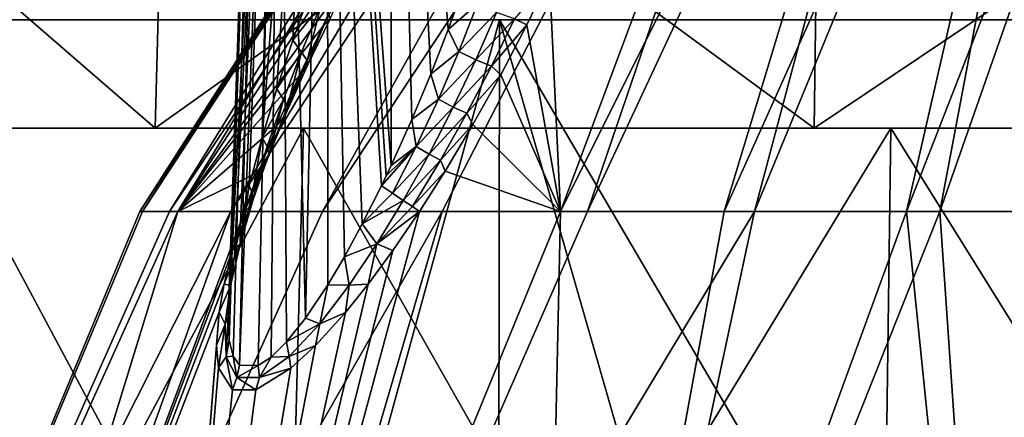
# Model space of a CAD drawing. Header units: millimetres. Extents: x -53 to 54, y -61 to 48.
# Tile 32 of 86: x -12.66 to -4.36, y 6.57 to 9.92. Entities that reach past the tile are written whole.
import ezdxf

# ---------------------------------------------------------------- set-up
doc = ezdxf.new("R2010")
doc.units = ezdxf.units.MM
doc.header["$LTSCALE"] = 65.185185
for name, color, linetype in [('274', 7, 'CONTINUOUS'), ('276', 7, 'CONTINUOUS'), ('278', 7, 'CONTINUOUS'), ('283', 7, 'CONTINUOUS'), ('288', 7, 'CONTINUOUS'), ('290', 7, 'CONTINUOUS'), ('33', 7, 'CONTINUOUS'), ('34', 7, 'CONTINUOUS'), ('38', 7, 'CONTINUOUS'), ('39', 7, 'CONTINUOUS'), ('42', 7, 'CONTINUOUS'), ('43', 7, 'CONTINUOUS')]:
    doc.layers.add(name, color=color, linetype=linetype)

msp = doc.modelspace()

# ---------------------------------------------------------------- linework, layer by layer
at = {"layer": '274', "color": 254, "linetype": 'Continuous', "true_color": 0xe3e3e3}
for points in [[(-15.1692, -0.197, 2.181), (-13.9403, -0.197, 6.3663), (-11.3246, 8.3, 2.8124), (-15.1692, -0.197, 2.181)], [(-15.1692, -0.197, -2.181), (-15.1692, -0.197, 2.181), (-11.6452, 8.3, -0.7391), (-15.1692, -0.197, -2.181)], [(-11.6452, 8.3, -0.7391), (-15.1692, -0.197, 2.181), (-11.6214, 8.3, 1.049), (-11.6452, 8.3, -0.7391)], [(-11.6214, 8.3, 1.049), (-15.1692, -0.197, 2.181), (-11.3246, 8.3, 2.8124), (-11.6214, 8.3, 1.049)], [(-13.9403, -0.197, -6.3663), (-15.1692, -0.197, -2.181), (-10.8782, 8.3, -4.2217), (-13.9403, -0.197, -6.3663)], [(-10.8782, 8.3, -4.2217), (-15.1692, -0.197, -2.181), (-11.3955, 8.3, -2.5099), (-10.8782, 8.3, -4.2217)], [(-11.3955, 8.3, -2.5099), (-15.1692, -0.197, -2.181), (-11.6452, 8.3, -0.7391), (-11.3955, 8.3, -2.5099)], [(-11.3246, 8.3, 2.8124), (-13.9403, -0.197, 6.3663), (-10.7619, 8.3, 4.5099), (-11.3246, 8.3, 2.8124)], [(-10.7619, 8.3, 4.5099), (-13.9403, -0.197, 6.3663), (-10.8627, 7.9708, 4.7109), (-10.7619, 8.3, 4.5099)], [(-11.582, -0.197, -10.0359), (-13.9403, -0.197, -6.3663), (-9.0952, 8.3, -7.3099), (-11.582, -0.197, -10.0359)], [(-9.0952, 8.3, -7.3099), (-13.9403, -0.197, -6.3663), (-10.1053, 8.3, -5.8343), (-9.0952, 8.3, -7.3099)], [(-10.1053, 8.3, -5.8343), (-13.9403, -0.197, -6.3663), (-10.8782, 8.3, -4.2217), (-10.1053, 8.3, -5.8343)], [(-9.5116, 7.9701, 7.0519), (-11.582, -0.197, 10.0359), (-9.2866, 8.3, 7.0651), (-9.5116, 7.9701, 7.0519)], [(-9.2866, 8.3, 7.0651), (-11.582, -0.197, 10.0359), (-8.098, 8.3, 8.4012), (-9.2866, 8.3, 7.0651)], [(-11.582, -0.197, 10.0359), (-8.2854, -0.197, 12.8924), (-8.098, 8.3, 8.4012), (-11.582, -0.197, 10.0359)], [(-7.8714, 8.3, -8.6139), (-11.582, -0.197, -10.0359), (-9.0952, 8.3, -7.3099), (-7.8714, 8.3, -8.6139)], [(-6.4627, 8.3, -9.7155), (-11.582, -0.197, -10.0359), (-7.8714, 8.3, -8.6139), (-6.4627, 8.3, -9.7155)], [(-8.2854, -0.197, -12.8924), (-11.582, -0.197, -10.0359), (-6.4627, 8.3, -9.7155), (-8.2854, -0.197, -12.8924)], [(-8.2854, -0.197, 12.8924), (-4.3176, -0.197, 14.7044), (-5.1825, 8.3, 10.4546), (-8.2854, -0.197, 12.8924)], [(-6.7191, 8.3, 9.5399), (-8.2854, -0.197, 12.8924), (-5.1825, 8.3, 10.4546), (-6.7191, 8.3, 9.5399)], [(-8.098, 8.3, 8.4012), (-8.2854, -0.197, 12.8924), (-6.7191, 8.3, 9.5399), (-8.098, 8.3, 8.4012)], [(-4.3176, -0.197, -14.7044), (-8.2854, -0.197, -12.8924), (-4.9023, 8.3, -10.5889), (-4.3176, -0.197, -14.7044)], [(-4.9023, 8.3, -10.5889), (-8.2854, -0.197, -12.8924), (-6.4627, 8.3, -9.7155), (-4.9023, 8.3, -10.5889)], [(-5.1825, 8.3, 10.4546), (-4.3176, -0.197, 14.7044), (-3.5241, 8.3, 11.1237), (-5.1825, 8.3, 10.4546)], [(-3.2267, 8.3, -11.2136), (-4.3176, -0.197, -14.7044), (-4.9023, 8.3, -10.5889), (-3.2267, 8.3, -11.2136)], [(-10.8627, 7.9708, 4.7109), (-13.9403, -0.197, 6.3663), (-10.9331, 7.6887, 4.9103), (-10.8627, 7.9708, 4.7109)], [(-9.7202, 7.6872, 7.0129), (-11.582, -0.197, 10.0359), (-9.5116, 7.9701, 7.0519), (-9.7202, 7.6872, 7.0129)], [(-10.9331, 7.6887, 4.9103), (-13.9403, -0.197, 6.3663), (-10.9766, 7.4519, 5.1045), (-10.9331, 7.6887, 4.9103)], [(-9.9123, 7.448, 6.9524), (-11.582, -0.197, 10.0359), (-9.7202, 7.6872, 7.0129), (-9.9123, 7.448, 6.9524)], [(-13.9403, -0.197, 6.3663), (-11.582, -0.197, 10.0359), (-10.9766, 7.4519, 5.1045), (-13.9403, -0.197, 6.3663)], [(-10.9766, 7.4519, 5.1045), (-11.582, -0.197, 10.0359), (-10.9991, 7.174, 5.3811), (-10.9766, 7.4519, 5.1045)], [(-10.1647, 7.1691, 6.832), (-11.582, -0.197, 10.0359), (-9.9123, 7.448, 6.9524), (-10.1647, 7.1691, 6.832)], [(-10.9991, 7.174, 5.3811), (-11.582, -0.197, 10.0359), (-10.9804, 6.9823, 5.6309), (-10.9991, 7.174, 5.3811)], [(-10.372, 6.978, 6.6895), (-11.582, -0.197, 10.0359), (-10.1647, 7.1691, 6.832), (-10.372, 6.978, 6.6895)], [(-10.9804, 6.9823, 5.6309), (-11.582, -0.197, 10.0359), (-10.8629, 6.7973, 6.0438), (-10.9804, 6.9823, 5.6309)], [(-10.6683, 6.7964, 6.3818), (-11.582, -0.197, 10.0359), (-10.372, 6.978, 6.6895), (-10.6683, 6.7964, 6.3818)], [(-10.8629, 6.7973, 6.0438), (-11.582, -0.197, 10.0359), (-10.6683, 6.7964, 6.3818), (-10.8629, 6.7973, 6.0438)]]:
    msp.add_3dface(points, dxfattribs=at)
at = {"layer": '276', "color": 254, "linetype": 'Continuous', "true_color": 0xe3e3e3}
for points in [[(-10.9014, 7.4146, 5.5277), (-10.6018, 16, 5.5001), (-10.8808, 7.6934, 5.3261), (-10.9014, 7.4146, 5.5277)], [(-10.8918, 7.2143, 5.7152), (-10.6018, 16, 5.5001), (-10.9014, 7.4146, 5.5277), (-10.8918, 7.2143, 5.7152)], [(-10.8584, 7.0814, 5.8864), (-10.6018, 16, 5.5001), (-10.8918, 7.2143, 5.7152), (-10.8584, 7.0814, 5.8864)], [(-10.8808, 7.6934, 5.3261), (-10.4577, 16, 4.9621), (-10.8471, 7.9258, 5.1865), (-10.8808, 7.6934, 5.3261)], [(-10.6018, 16, 5.5001), (-10.4577, 16, 4.9621), (-10.8808, 7.6934, 5.3261), (-10.6018, 16, 5.5001)], [(-10.8055, 7.0055, 6.0429), (-10.6018, 16, 5.5001), (-10.8584, 7.0814, 5.8864), (-10.8055, 7.0055, 6.0429)], [(-10.8471, 7.9258, 5.1865), (-10.4577, 16, 4.9621), (-10.7952, 8.199, 5.045), (-10.8471, 7.9258, 5.1865)], [(-10.4578, 16, 6.0377), (-10.6018, 16, 5.5001), (-10.8055, 7.0055, 6.0429), (-10.4578, 16, 6.0377)], [(-10.6461, 7.0005, 6.3232), (-10.4578, 16, 6.0377), (-10.8055, 7.0055, 6.0429), (-10.6461, 7.0005, 6.3232)], [(-10.7952, 8.199, 5.045), (-10.4577, 16, 4.9621), (-10.7229, 8.515, 4.9038), (-10.7952, 8.199, 5.045)], [(-10.7229, 8.515, 4.9038), (-10.4577, 16, 4.9621), (-10.614, 8.9239, 4.7475), (-10.7229, 8.515, 4.9038)], [(-10.5377, 7.0723, 6.4496), (-10.4578, 16, 6.0377), (-10.6461, 7.0005, 6.3232), (-10.5377, 7.0723, 6.4496)], [(-10.4577, 16, 4.9621), (-10.064, 16, 4.5685), (-10.614, 8.9239, 4.7475), (-10.4577, 16, 4.9621)], [(-10.614, 8.9239, 4.7475), (-10.064, 16, 4.5685), (-10.4907, 9.3332, 4.6159), (-10.614, 8.9239, 4.7475)], [(-10.4075, 7.2006, 6.5657), (-10.4578, 16, 6.0377), (-10.5377, 7.0723, 6.4496), (-10.4075, 7.2006, 6.5657)], [(-10.4907, 9.3332, 4.6159), (-10.064, 16, 4.5685), (-10.355, 9.7426, 4.5061), (-10.4907, 9.3332, 4.6159)], [(-10.0647, 16, 6.4311), (-10.4578, 16, 6.0377), (-10.2485, 7.4001, 6.6711), (-10.0647, 16, 6.4311)], [(-10.2485, 7.4001, 6.6711), (-10.4578, 16, 6.0377), (-10.4075, 7.2006, 6.5657), (-10.2485, 7.4001, 6.6711)], [(-10.355, 9.7426, 4.5061), (-10.064, 16, 4.5685), (-10.2083, 10.1515, 4.4171), (-10.355, 9.7426, 4.5061)], [(-10.0607, 7.6811, 6.7572), (-10.0647, 16, 6.4311), (-10.2485, 7.4001, 6.6711), (-10.0607, 7.6811, 6.7572)], [(-9.5263, 16, 6.5756), (-10.0647, 16, 6.4311), (-9.5263, 8.6874, 6.8309), (-9.5263, 16, 6.5756)], [(-9.5263, 8.6874, 6.8309), (-10.0647, 16, 6.4311), (-9.5674, 8.6002, 6.8333), (-9.5263, 8.6874, 6.8309)], [(-9.5674, 8.6002, 6.8333), (-10.0647, 16, 6.4311), (-9.6083, 8.515, 6.8344), (-9.5674, 8.6002, 6.8333)], [(-9.6083, 8.515, 6.8344), (-10.0647, 16, 6.4311), (-9.7695, 8.1945, 6.826), (-9.6083, 8.515, 6.8344)], [(-9.7695, 8.1945, 6.826), (-10.0647, 16, 6.4311), (-9.9204, 7.9176, 6.7994), (-9.7695, 8.1945, 6.826)], [(-9.9204, 7.9176, 6.7994), (-10.0647, 16, 6.4311), (-10.0607, 7.6811, 6.7572), (-9.9204, 7.9176, 6.7994)]]:
    msp.add_3dface(points, dxfattribs=at)
at = {"layer": '278', "color": 254, "linetype": 'Continuous', "true_color": 0xe3e3e3}
for points in [[(-10.7952, 8.199, 5.045), (-10.7229, 8.515, 4.9038), (-10.7996, 8.0251, 4.9047), (-10.7952, 8.199, 5.045)], [(-10.7996, 8.0251, 4.9047), (-10.7229, 8.515, 4.9038), (-10.6943, 8.4525, 4.8119), (-10.7996, 8.0251, 4.9047)], [(-9.6083, 8.515, 6.8344), (-9.7695, 8.1945, 6.826), (-9.5144, 8.4525, 6.8556), (-9.6083, 8.515, 6.8344)], [(-10.8627, 7.9708, 4.7109), (-10.7996, 8.0251, 4.9047), (-10.691, 8.3925, 4.71), (-10.8627, 7.9708, 4.7109)], [(-10.8627, 7.9708, 4.7109), (-10.691, 8.3925, 4.71), (-10.7146, 8.3404, 4.6065), (-10.8627, 7.9708, 4.7109)], [(-10.691, 8.3925, 4.71), (-10.7996, 8.0251, 4.9047), (-10.6943, 8.4525, 4.8119), (-10.691, 8.3925, 4.71)], [(-9.5144, 8.4525, 6.8556), (-9.7695, 8.1945, 6.826), (-9.4256, 8.3932, 6.9029), (-9.5144, 8.4525, 6.8556)], [(-9.4256, 8.3932, 6.9029), (-9.7695, 8.1945, 6.826), (-9.6459, 8.0275, 6.9006), (-9.4256, 8.3932, 6.9029)], [(-9.4256, 8.3932, 6.9029), (-9.6459, 8.0275, 6.9006), (-9.3466, 8.3404, 6.9758), (-9.4256, 8.3932, 6.9029)], [(-10.7619, 8.3, 4.5099), (-10.8627, 7.9708, 4.7109), (-10.7146, 8.3404, 4.6065), (-10.7619, 8.3, 4.5099)], [(-9.6459, 8.0275, 6.9006), (-9.2866, 8.3, 7.0651), (-9.3466, 8.3404, 6.9758), (-9.6459, 8.0275, 6.9006)], [(-9.5116, 7.9701, 7.0519), (-9.2866, 8.3, 7.0651), (-9.6459, 8.0275, 6.9006), (-9.5116, 7.9701, 7.0519)], [(-10.8471, 7.9258, 5.1865), (-10.7952, 8.199, 5.045), (-10.7996, 8.0251, 4.9047), (-10.8471, 7.9258, 5.1865)], [(-9.7695, 8.1945, 6.826), (-9.9204, 7.9176, 6.7994), (-9.6459, 8.0275, 6.9006), (-9.7695, 8.1945, 6.826)], [(-10.9331, 7.6887, 4.9103), (-10.8814, 7.6742, 5.1291), (-10.7996, 8.0251, 4.9047), (-10.9331, 7.6887, 4.9103)], [(-10.8627, 7.9708, 4.7109), (-10.9331, 7.6887, 4.9103), (-10.7996, 8.0251, 4.9047), (-10.8627, 7.9708, 4.7109)], [(-10.8814, 7.6742, 5.1291), (-10.8471, 7.9258, 5.1865), (-10.7996, 8.0251, 4.9047), (-10.8814, 7.6742, 5.1291)], [(-9.6459, 8.0275, 6.9006), (-9.9204, 7.9176, 6.7994), (-9.88, 7.678, 6.8596), (-9.6459, 8.0275, 6.9006)], [(-9.7202, 7.6872, 7.0129), (-9.6459, 8.0275, 6.9006), (-9.88, 7.678, 6.8596), (-9.7202, 7.6872, 7.0129)], [(-9.7202, 7.6872, 7.0129), (-9.5116, 7.9701, 7.0519), (-9.6459, 8.0275, 6.9006), (-9.7202, 7.6872, 7.0129)], [(-10.8808, 7.6934, 5.3261), (-10.8471, 7.9258, 5.1865), (-10.8814, 7.6742, 5.1291), (-10.8808, 7.6934, 5.3261)], [(-9.9204, 7.9176, 6.7994), (-10.0607, 7.6811, 6.7572), (-9.88, 7.678, 6.8596), (-9.9204, 7.9176, 6.7994)], [(-10.9331, 7.6887, 4.9103), (-10.9766, 7.4519, 5.1045), (-10.8814, 7.6742, 5.1291), (-10.9331, 7.6887, 4.9103)], [(-10.9766, 7.4519, 5.1045), (-10.9265, 7.3502, 5.3893), (-10.8814, 7.6742, 5.1291), (-10.9766, 7.4519, 5.1045)], [(-10.9014, 7.4146, 5.5277), (-10.8808, 7.6934, 5.3261), (-10.9265, 7.3502, 5.3893), (-10.9014, 7.4146, 5.5277)], [(-10.9265, 7.3502, 5.3893), (-10.8808, 7.6934, 5.3261), (-10.8814, 7.6742, 5.1291), (-10.9265, 7.3502, 5.3893)], [(-10.0607, 7.6811, 6.7572), (-10.2485, 7.4001, 6.6711), (-10.1285, 7.3526, 6.7689), (-10.0607, 7.6811, 6.7572)], [(-9.88, 7.678, 6.8596), (-10.0607, 7.6811, 6.7572), (-10.1285, 7.3526, 6.7689), (-9.88, 7.678, 6.8596)], [(-9.9123, 7.448, 6.9524), (-9.88, 7.678, 6.8596), (-10.1285, 7.3526, 6.7689), (-9.9123, 7.448, 6.9524)], [(-9.9123, 7.448, 6.9524), (-9.7202, 7.6872, 7.0129), (-9.88, 7.678, 6.8596), (-9.9123, 7.448, 6.9524)], [(-10.9766, 7.4519, 5.1045), (-10.9991, 7.174, 5.3811), (-10.9265, 7.3502, 5.3893), (-10.9766, 7.4519, 5.1045)], [(-10.918, 7.0743, 5.692), (-10.9014, 7.4146, 5.5277), (-10.9265, 7.3502, 5.3893), (-10.918, 7.0743, 5.692)], [(-10.8918, 7.2143, 5.7152), (-10.9014, 7.4146, 5.5277), (-10.918, 7.0743, 5.692), (-10.8918, 7.2143, 5.7152)], [(-10.2485, 7.4001, 6.6711), (-10.4075, 7.2006, 6.5657), (-10.1285, 7.3526, 6.7689), (-10.2485, 7.4001, 6.6711)], [(-10.1647, 7.1691, 6.832), (-9.9123, 7.448, 6.9524), (-10.1285, 7.3526, 6.7689), (-10.1647, 7.1691, 6.832)], [(-10.9991, 7.174, 5.3811), (-10.9804, 6.9823, 5.6309), (-10.9265, 7.3502, 5.3893), (-10.9991, 7.174, 5.3811)], [(-10.9804, 6.9823, 5.6309), (-10.918, 7.0743, 5.692), (-10.9265, 7.3502, 5.3893), (-10.9804, 6.9823, 5.6309)], [(-10.1285, 7.3526, 6.7689), (-10.4075, 7.2006, 6.5657), (-10.3865, 7.0762, 6.6106), (-10.1285, 7.3526, 6.7689)], [(-10.1647, 7.1691, 6.832), (-10.1285, 7.3526, 6.7689), (-10.3865, 7.0762, 6.6106), (-10.1647, 7.1691, 6.832)], [(-10.8584, 7.0814, 5.8864), (-10.8918, 7.2143, 5.7152), (-10.918, 7.0743, 5.692), (-10.8584, 7.0814, 5.8864)], [(-10.4075, 7.2006, 6.5657), (-10.5377, 7.0723, 6.4496), (-10.3865, 7.0762, 6.6106), (-10.4075, 7.2006, 6.5657)], [(-10.372, 6.978, 6.6895), (-10.1647, 7.1691, 6.832), (-10.3865, 7.0762, 6.6106), (-10.372, 6.978, 6.6895)], [(-10.9804, 6.9823, 5.6309), (-10.8629, 6.7973, 6.0438), (-10.918, 7.0743, 5.692), (-10.9804, 6.9823, 5.6309)], [(-10.8258, 6.9001, 6.0335), (-10.8584, 7.0814, 5.8864), (-10.918, 7.0743, 5.692), (-10.8258, 6.9001, 6.0335)], [(-10.8629, 6.7973, 6.0438), (-10.8258, 6.9001, 6.0335), (-10.918, 7.0743, 5.692), (-10.8629, 6.7973, 6.0438)], [(-10.8055, 7.0055, 6.0429), (-10.8584, 7.0814, 5.8864), (-10.8258, 6.9001, 6.0335), (-10.8055, 7.0055, 6.0429)], [(-10.5377, 7.0723, 6.4496), (-10.6461, 7.0005, 6.3232), (-10.6352, 6.9008, 6.3628), (-10.5377, 7.0723, 6.4496)], [(-10.3865, 7.0762, 6.6106), (-10.5377, 7.0723, 6.4496), (-10.6352, 6.9008, 6.3628), (-10.3865, 7.0762, 6.6106)], [(-10.372, 6.978, 6.6895), (-10.3865, 7.0762, 6.6106), (-10.6352, 6.9008, 6.3628), (-10.372, 6.978, 6.6895)], [(-10.6461, 7.0005, 6.3232), (-10.8055, 7.0055, 6.0429), (-10.8258, 6.9001, 6.0335), (-10.6461, 7.0005, 6.3232)], [(-10.6352, 6.9008, 6.3628), (-10.6461, 7.0005, 6.3232), (-10.8258, 6.9001, 6.0335), (-10.6352, 6.9008, 6.3628)], [(-10.6683, 6.7964, 6.3818), (-10.372, 6.978, 6.6895), (-10.6352, 6.9008, 6.3628), (-10.6683, 6.7964, 6.3818)], [(-10.8629, 6.7973, 6.0438), (-10.6683, 6.7964, 6.3818), (-10.8258, 6.9001, 6.0335), (-10.8629, 6.7973, 6.0438)], [(-10.6683, 6.7964, 6.3818), (-10.6352, 6.9008, 6.3628), (-10.8258, 6.9001, 6.0335), (-10.6683, 6.7964, 6.3818)]]:
    msp.add_3dface(points, dxfattribs=at)
at = {"layer": '283', "color": 254, "linetype": 'Continuous', "true_color": 0xe3e3e3}
for points in [[(-7.0458, 15.3, -1.242), (-11.6452, 8.3, -0.7391), (-7.1545, 15.3, 0.0006), (-7.0458, 15.3, -1.242)], [(-11.6452, 8.3, -0.7391), (-11.6214, 8.3, 1.049), (-7.1545, 15.3, 0.0006), (-11.6452, 8.3, -0.7391)], [(-11.3955, 8.3, -2.5099), (-11.6452, 8.3, -0.7391), (-7.0458, 15.3, -1.242), (-11.3955, 8.3, -2.5099)], [(-7.1545, 15.3, 0.0006), (-11.6214, 8.3, 1.049), (-7.0458, 15.3, 1.2424), (-7.1545, 15.3, 0.0006)], [(-11.6214, 8.3, 1.049), (-11.3246, 8.3, 2.8124), (-7.0458, 15.3, 1.2424), (-11.6214, 8.3, 1.049)], [(-6.7232, 15.3, -2.4465), (-11.3955, 8.3, -2.5099), (-7.0458, 15.3, -1.242), (-6.7232, 15.3, -2.4465)], [(-10.8782, 8.3, -4.2217), (-11.3955, 8.3, -2.5099), (-6.7232, 15.3, -2.4465), (-10.8782, 8.3, -4.2217)], [(-11.3246, 8.3, 2.8124), (-9.8939, 10.2528, 3.756), (-6.7234, 15.3, 2.4459), (-11.3246, 8.3, 2.8124)], [(-7.0458, 15.3, 1.2424), (-11.3246, 8.3, 2.8124), (-6.7234, 15.3, 2.4459), (-7.0458, 15.3, 1.2424)], [(-6.1962, 15.3, -3.5768), (-10.8782, 8.3, -4.2217), (-6.7232, 15.3, -2.4465), (-6.1962, 15.3, -3.5768)], [(-10.1053, 8.3, -5.8343), (-10.8782, 8.3, -4.2217), (-6.1962, 15.3, -3.5768), (-10.1053, 8.3, -5.8343)], [(-5.4813, 15.3, -4.598), (-10.1053, 8.3, -5.8343), (-6.1962, 15.3, -3.5768), (-5.4813, 15.3, -4.598)], [(-9.0952, 8.3, -7.3099), (-10.1053, 8.3, -5.8343), (-5.4813, 15.3, -4.598), (-9.0952, 8.3, -7.3099)], [(-7.8714, 8.3, -8.6139), (-9.0952, 8.3, -7.3099), (-5.4813, 15.3, -4.598), (-7.8714, 8.3, -8.6139)], [(-8.1907, 10.2718, 6.6838), (-8.098, 8.3, 8.4012), (-5.4818, 15.3, 4.5974), (-8.1907, 10.2718, 6.6838)], [(-8.098, 8.3, 8.4012), (-6.7191, 8.3, 9.5399), (-4.5996, 15.3, 5.4799), (-8.098, 8.3, 8.4012)], [(-5.4818, 15.3, 4.5974), (-8.098, 8.3, 8.4012), (-4.5996, 15.3, 5.4799), (-5.4818, 15.3, 4.5974)], [(-4.599, 15.3, -5.4805), (-7.8714, 8.3, -8.6139), (-5.4813, 15.3, -4.598), (-4.599, 15.3, -5.4805)], [(-6.4627, 8.3, -9.7155), (-7.8714, 8.3, -8.6139), (-4.599, 15.3, -5.4805), (-6.4627, 8.3, -9.7155)], [(-6.7191, 8.3, 9.5399), (-5.1825, 8.3, 10.4546), (-3.5786, 15.3, 6.1951), (-6.7191, 8.3, 9.5399)], [(-4.5996, 15.3, 5.4799), (-6.7191, 8.3, 9.5399), (-3.5786, 15.3, 6.1951), (-4.5996, 15.3, 5.4799)], [(-3.5781, 15.3, -6.1955), (-6.4627, 8.3, -9.7155), (-4.599, 15.3, -5.4805), (-3.5781, 15.3, -6.1955)], [(-4.9023, 8.3, -10.5889), (-6.4627, 8.3, -9.7155), (-3.5781, 15.3, -6.1955), (-4.9023, 8.3, -10.5889)], [(-5.1825, 8.3, 10.4546), (-3.5241, 8.3, 11.1237), (-2.4476, 15.3, 6.7228), (-5.1825, 8.3, 10.4546)], [(-3.5786, 15.3, 6.1951), (-5.1825, 8.3, 10.4546), (-2.4476, 15.3, 6.7228), (-3.5786, 15.3, 6.1951)], [(-3.2267, 8.3, -11.2136), (-4.9023, 8.3, -10.5889), (-2.4469, 15.3, -6.723), (-3.2267, 8.3, -11.2136)], [(-2.4469, 15.3, -6.723), (-4.9023, 8.3, -10.5889), (-3.5781, 15.3, -6.1955), (-2.4469, 15.3, -6.723)], [(-9.8939, 10.2528, 3.756), (-11.3246, 8.3, 2.8124), (-10.099, 9.8615, 3.8564), (-9.8939, 10.2528, 3.756)], [(-8.3834, 9.8728, 6.8147), (-8.098, 8.3, 8.4012), (-8.1907, 10.2718, 6.6838), (-8.3834, 9.8728, 6.8147)], [(-10.099, 9.8615, 3.8564), (-11.3246, 8.3, 2.8124), (-10.3025, 9.4424, 3.9906), (-10.099, 9.8615, 3.8564)], [(-8.6022, 9.4516, 6.9248), (-8.098, 8.3, 8.4012), (-8.3834, 9.8728, 6.8147), (-8.6022, 9.4516, 6.9248)], [(-10.3025, 9.4424, 3.9906), (-11.3246, 8.3, 2.8124), (-10.4893, 9.0211, 4.1539), (-10.3025, 9.4424, 3.9906)], [(-8.8365, 9.0309, 7.0055), (-8.098, 8.3, 8.4012), (-8.6022, 9.4516, 6.9248), (-8.8365, 9.0309, 7.0055)], [(-10.4893, 9.0211, 4.1539), (-11.3246, 8.3, 2.8124), (-10.6452, 8.6303, 4.3336), (-10.4893, 9.0211, 4.1539)], [(-9.0703, 8.6389, 7.0515), (-8.098, 8.3, 8.4012), (-8.8365, 9.0309, 7.0055), (-9.0703, 8.6389, 7.0515)], [(-9.2866, 8.3, 7.0651), (-8.098, 8.3, 8.4012), (-9.0703, 8.6389, 7.0515), (-9.2866, 8.3, 7.0651)], [(-11.3246, 8.3, 2.8124), (-10.7619, 8.3, 4.5099), (-10.6452, 8.6303, 4.3336), (-11.3246, 8.3, 2.8124)]]:
    msp.add_3dface(points, dxfattribs=at)
at = {"layer": '288', "color": 254, "linetype": 'Continuous', "true_color": 0xe3e3e3}
for points in [[(-9.8939, 10.2528, 3.756), (-10.099, 9.8615, 3.8564), (-10.042, 9.9164, 4.0061), (-9.8939, 10.2528, 3.756)], [(-8.3834, 9.8728, 6.8147), (-8.1907, 10.2718, 6.6838), (-8.4876, 9.9221, 6.692), (-8.3834, 9.8728, 6.8147)], [(-10.355, 9.7426, 4.5061), (-10.2083, 10.1515, 4.4171), (-10.1159, 10.0435, 4.3209), (-10.355, 9.7426, 4.5061)], [(-9.0455, 9.8332, 6.6981), (-8.7976, 10.0492, 6.5988), (-8.9141, 10.1949, 6.6221), (-9.0455, 9.8332, 6.6981)], [(-10.355, 9.7426, 4.5061), (-10.1159, 10.0435, 4.3209), (-10.2812, 9.6419, 4.408), (-10.355, 9.7426, 4.5061)], [(-10.1159, 10.0435, 4.3209), (-10.2351, 9.5719, 4.27), (-10.2812, 9.6419, 4.408), (-10.1159, 10.0435, 4.3209)], [(-10.0517, 9.9692, 4.1742), (-10.2351, 9.5719, 4.27), (-10.1159, 10.0435, 4.3209), (-10.0517, 9.9692, 4.1742)], [(-8.9558, 9.6475, 6.6984), (-8.7976, 10.0492, 6.5988), (-9.0455, 9.8332, 6.6981), (-8.9558, 9.6475, 6.6984)], [(-8.9558, 9.6475, 6.6984), (-8.6383, 9.9749, 6.6164), (-8.7976, 10.0492, 6.5988), (-8.9558, 9.6475, 6.6984)], [(-10.042, 9.9164, 4.0061), (-10.2362, 9.5189, 4.1174), (-10.0517, 9.9692, 4.1742), (-10.042, 9.9164, 4.0061)], [(-10.0517, 9.9692, 4.1742), (-10.2362, 9.5189, 4.1174), (-10.2351, 9.5719, 4.27), (-10.0517, 9.9692, 4.1742)], [(-8.8129, 9.5775, 6.7274), (-8.6383, 9.9749, 6.6164), (-8.9558, 9.6475, 6.6984), (-8.8129, 9.5775, 6.7274)], [(-8.8129, 9.5775, 6.7274), (-8.4876, 9.9221, 6.692), (-8.6383, 9.9749, 6.6164), (-8.8129, 9.5775, 6.7274)], [(-10.042, 9.9164, 4.0061), (-10.099, 9.8615, 3.8564), (-10.2362, 9.5189, 4.1174), (-10.042, 9.9164, 4.0061)], [(-8.6811, 9.5245, 6.8046), (-8.4876, 9.9221, 6.692), (-8.8129, 9.5775, 6.7274), (-8.6811, 9.5245, 6.8046)], [(-8.6811, 9.5245, 6.8046), (-8.3834, 9.8728, 6.8147), (-8.4876, 9.9221, 6.692), (-8.6811, 9.5245, 6.8046)], [(-10.099, 9.8615, 3.8564), (-10.3025, 9.4424, 3.9906), (-10.2362, 9.5189, 4.1174), (-10.099, 9.8615, 3.8564)], [(-9.1922, 9.4571, 6.7605), (-8.9558, 9.6475, 6.6984), (-9.0455, 9.8332, 6.6981), (-9.1922, 9.4571, 6.7605)], [(-8.6022, 9.4516, 6.9248), (-8.3834, 9.8728, 6.8147), (-8.6811, 9.5245, 6.8046), (-8.6022, 9.4516, 6.9248)], [(-10.4907, 9.3332, 4.6159), (-10.355, 9.7426, 4.5061), (-10.2812, 9.6419, 4.408), (-10.4907, 9.3332, 4.6159)], [(-10.4907, 9.3332, 4.6159), (-10.2812, 9.6419, 4.408), (-10.4339, 9.2423, 4.518), (-10.4907, 9.3332, 4.6159)], [(-10.2812, 9.6419, 4.408), (-10.404, 9.1761, 4.3902), (-10.4339, 9.2423, 4.518), (-10.2812, 9.6419, 4.408)], [(-10.2351, 9.5719, 4.27), (-10.404, 9.1761, 4.3902), (-10.2812, 9.6419, 4.408), (-10.2351, 9.5719, 4.27)], [(-9.1284, 9.2455, 6.7762), (-8.9558, 9.6475, 6.6984), (-9.1922, 9.4571, 6.7605), (-9.1284, 9.2455, 6.7762)], [(-9.1284, 9.2455, 6.7762), (-8.8129, 9.5775, 6.7274), (-8.9558, 9.6475, 6.6984), (-9.1284, 9.2455, 6.7762)], [(-10.2362, 9.5189, 4.1174), (-10.4142, 9.1231, 4.2534), (-10.2351, 9.5719, 4.27), (-10.2362, 9.5189, 4.1174)], [(-10.2351, 9.5719, 4.27), (-10.4142, 9.1231, 4.2534), (-10.404, 9.1761, 4.3902), (-10.2351, 9.5719, 4.27)], [(-9.0026, 9.1793, 6.8141), (-8.8129, 9.5775, 6.7274), (-9.1284, 9.2455, 6.7762), (-9.0026, 9.1793, 6.8141)], [(-9.0026, 9.1793, 6.8141), (-8.6811, 9.5245, 6.8046), (-8.8129, 9.5775, 6.7274), (-9.0026, 9.1793, 6.8141)], [(-10.2362, 9.5189, 4.1174), (-10.3025, 9.4424, 3.9906), (-10.4142, 9.1231, 4.2534), (-10.2362, 9.5189, 4.1174)], [(-8.8891, 9.1263, 6.8913), (-8.6811, 9.5245, 6.8046), (-9.0026, 9.1793, 6.8141), (-8.8891, 9.1263, 6.8913)], [(-8.8891, 9.1263, 6.8913), (-8.6022, 9.4516, 6.9248), (-8.6811, 9.5245, 6.8046), (-8.8891, 9.1263, 6.8913)], [(-10.3025, 9.4424, 3.9906), (-10.4893, 9.0211, 4.1539), (-10.4142, 9.1231, 4.2534), (-10.3025, 9.4424, 3.9906)], [(-9.3528, 9.0733, 6.806), (-9.1284, 9.2455, 6.7762), (-9.1922, 9.4571, 6.7605), (-9.3528, 9.0733, 6.806)], [(-8.8365, 9.0309, 7.0055), (-8.6022, 9.4516, 6.9248), (-8.8891, 9.1263, 6.8913), (-8.8365, 9.0309, 7.0055)], [(-10.614, 8.9239, 4.7475), (-10.4907, 9.3332, 4.6159), (-10.4339, 9.2423, 4.518), (-10.614, 8.9239, 4.7475)], [(-10.614, 8.9239, 4.7475), (-10.4339, 9.2423, 4.518), (-10.5722, 8.8457, 4.652), (-10.614, 8.9239, 4.7475)], [(-10.4339, 9.2423, 4.518), (-10.5566, 8.7827, 4.5363), (-10.5722, 8.8457, 4.652), (-10.4339, 9.2423, 4.518)], [(-10.404, 9.1761, 4.3902), (-10.5566, 8.7827, 4.5363), (-10.4339, 9.2423, 4.518), (-10.404, 9.1761, 4.3902)], [(-9.3146, 8.8464, 6.8295), (-9.1284, 9.2455, 6.7762), (-9.3528, 9.0733, 6.806), (-9.3146, 8.8464, 6.8295)], [(-9.3146, 8.8464, 6.8295), (-9.0026, 9.1793, 6.8141), (-9.1284, 9.2455, 6.7762), (-9.3146, 8.8464, 6.8295)], [(-10.404, 9.1761, 4.3902), (-10.5742, 8.7301, 4.4157), (-10.5566, 8.7827, 4.5363), (-10.404, 9.1761, 4.3902)], [(-10.4142, 9.1231, 4.2534), (-10.5742, 8.7301, 4.4157), (-10.404, 9.1761, 4.3902), (-10.4142, 9.1231, 4.2534)], [(-9.2065, 8.7835, 6.8738), (-9.0026, 9.1793, 6.8141), (-9.3146, 8.8464, 6.8295), (-9.2065, 8.7835, 6.8738)], [(-9.2065, 8.7835, 6.8738), (-8.8891, 9.1263, 6.8913), (-9.0026, 9.1793, 6.8141), (-9.2065, 8.7835, 6.8738)], [(-10.4142, 9.1231, 4.2534), (-10.4893, 9.0211, 4.1539), (-10.5742, 8.7301, 4.4157), (-10.4142, 9.1231, 4.2534)], [(-9.5263, 8.6874, 6.8309), (-9.3146, 8.8464, 6.8295), (-9.3528, 9.0733, 6.806), (-9.5263, 8.6874, 6.8309)], [(-9.111, 8.7308, 6.9494), (-8.8891, 9.1263, 6.8913), (-9.2065, 8.7835, 6.8738), (-9.111, 8.7308, 6.9494)], [(-9.111, 8.7308, 6.9494), (-8.8365, 9.0309, 7.0055), (-8.8891, 9.1263, 6.8913), (-9.111, 8.7308, 6.9494)], [(-10.4893, 9.0211, 4.1539), (-10.6452, 8.6303, 4.3336), (-10.5742, 8.7301, 4.4157), (-10.4893, 9.0211, 4.1539)], [(-9.0703, 8.6389, 7.0515), (-8.8365, 9.0309, 7.0055), (-9.111, 8.7308, 6.9494), (-9.0703, 8.6389, 7.0515)], [(-10.7229, 8.515, 4.9038), (-10.614, 8.9239, 4.7475), (-10.6943, 8.4525, 4.8119), (-10.7229, 8.515, 4.9038)], [(-10.6943, 8.4525, 4.8119), (-10.614, 8.9239, 4.7475), (-10.5722, 8.8457, 4.652), (-10.6943, 8.4525, 4.8119)], [(-10.691, 8.3925, 4.71), (-10.6943, 8.4525, 4.8119), (-10.5722, 8.8457, 4.652), (-10.691, 8.3925, 4.71)], [(-10.5566, 8.7827, 4.5363), (-10.691, 8.3925, 4.71), (-10.5722, 8.8457, 4.652), (-10.5566, 8.7827, 4.5363)], [(-9.6083, 8.515, 6.8344), (-9.5144, 8.4525, 6.8556), (-9.3146, 8.8464, 6.8295), (-9.6083, 8.515, 6.8344)], [(-9.5674, 8.6002, 6.8333), (-9.6083, 8.515, 6.8344), (-9.3146, 8.8464, 6.8295), (-9.5674, 8.6002, 6.8333)], [(-9.5263, 8.6874, 6.8309), (-9.5674, 8.6002, 6.8333), (-9.3146, 8.8464, 6.8295), (-9.5263, 8.6874, 6.8309)], [(-9.5144, 8.4525, 6.8556), (-9.2065, 8.7835, 6.8738), (-9.3146, 8.8464, 6.8295), (-9.5144, 8.4525, 6.8556)], [(-10.6452, 8.6303, 4.3336), (-10.7619, 8.3, 4.5099), (-10.5742, 8.7301, 4.4157), (-10.6452, 8.6303, 4.3336)], [(-10.7619, 8.3, 4.5099), (-10.7146, 8.3404, 4.6065), (-10.5742, 8.7301, 4.4157), (-10.7619, 8.3, 4.5099)], [(-10.5742, 8.7301, 4.4157), (-10.7146, 8.3404, 4.6065), (-10.5566, 8.7827, 4.5363), (-10.5742, 8.7301, 4.4157)], [(-10.7146, 8.3404, 4.6065), (-10.691, 8.3925, 4.71), (-10.5566, 8.7827, 4.5363), (-10.7146, 8.3404, 4.6065)], [(-9.5144, 8.4525, 6.8556), (-9.4256, 8.3932, 6.9029), (-9.2065, 8.7835, 6.8738), (-9.5144, 8.4525, 6.8556)], [(-9.4256, 8.3932, 6.9029), (-9.111, 8.7308, 6.9494), (-9.2065, 8.7835, 6.8738), (-9.4256, 8.3932, 6.9029)], [(-9.4256, 8.3932, 6.9029), (-9.3466, 8.3404, 6.9758), (-9.111, 8.7308, 6.9494), (-9.4256, 8.3932, 6.9029)], [(-9.3466, 8.3404, 6.9758), (-9.0703, 8.6389, 7.0515), (-9.111, 8.7308, 6.9494), (-9.3466, 8.3404, 6.9758)], [(-9.3466, 8.3404, 6.9758), (-9.2866, 8.3, 7.0651), (-9.0703, 8.6389, 7.0515), (-9.3466, 8.3404, 6.9758)]]:
    msp.add_3dface(points, dxfattribs=at)
at = {"layer": '290', "color": 254, "linetype": 'Continuous', "true_color": 0xe3e3e3}
for points in [[(-9.5263, 16, 6.5756), (-9.1922, 9.4571, 6.7605), (-9.0455, 9.8332, 6.6981), (-9.5263, 16, 6.5756)], [(-9.5263, 16, 6.5756), (-9.0455, 9.8332, 6.6981), (-8.9141, 10.1949, 6.6221), (-9.5263, 16, 6.5756)], [(-9.5263, 16, 6.5756), (-9.5263, 8.6874, 6.8309), (-9.3528, 9.0733, 6.806), (-9.5263, 16, 6.5756)], [(-9.5263, 16, 6.5756), (-9.3528, 9.0733, 6.806), (-9.1922, 9.4571, 6.7605), (-9.5263, 16, 6.5756)]]:
    msp.add_3dface(points, dxfattribs=at)
at = {"layer": '33', "color": 7, "linetype": 'Continuous', "true_color": 0xe0f2ff}
for points in [[(-14.8317, 0.4738, -14.8317), (-10.4876, 0.4738, -18.165), (-14.5157, 9, -14.5157), (-14.8317, 0.4738, -14.8317)], [(-14.5157, 9, -14.5157), (-10.4876, 0.4738, -18.165), (-10.2642, 9, -17.7781), (-14.5157, 9, -14.5157)], [(-10.4876, 0.4738, -18.165), (-5.4288, 0.4738, -20.2605), (-10.2642, 9, -17.7781), (-10.4876, 0.4738, -18.165)], [(-10.2642, 9, -17.7781), (-5.4288, 0.4738, -20.2605), (-5.3132, 9, -19.8288), (-10.2642, 9, -17.7781)], [(-5.4288, 0.4738, -20.2605), (0, 0.4738, -20.9752), (-5.3132, 9, -19.8288), (-5.4288, 0.4738, -20.2605)], [(-5.3132, 9, -19.8288), (0, 0.4738, -20.9752), (0, 9, -20.5283), (-5.3132, 9, -19.8288)]]:
    msp.add_3dface(points, dxfattribs=at)
at = {"layer": '34', "color": 7, "linetype": 'Continuous', "true_color": 0xe0f2ff}
for points in [[(-10.4876, 0.4738, 18.165), (-14.8317, 0.4738, 14.8317), (-10.2642, 9, 17.7781), (-10.4876, 0.4738, 18.165)], [(-10.2642, 9, 17.7781), (-14.8317, 0.4738, 14.8317), (-14.5157, 9, 14.5157), (-10.2642, 9, 17.7781)], [(-5.3132, 9, 19.8288), (-10.4876, 0.4738, 18.165), (-10.2642, 9, 17.7781), (-5.3132, 9, 19.8288)], [(-5.4288, 0.4738, 20.2605), (-10.4876, 0.4738, 18.165), (-5.3132, 9, 19.8288), (-5.4288, 0.4738, 20.2605)], [(0, 0.4738, 20.9752), (-5.4288, 0.4738, 20.2605), (0, 9, 20.5283), (0, 0.4738, 20.9752)], [(0, 9, 20.5283), (-5.4288, 0.4738, 20.2605), (-5.3132, 9, 19.8288), (0, 9, 20.5283)]]:
    msp.add_3dface(points, dxfattribs=at)
at = {"layer": '38', "color": 7, "linetype": 'Continuous', "true_color": 0xe0f2ff}
for points in [[(-13.7963, 9.9138, -19.9875), (-8.6121, 9.9138, -22.7083), (-11.2722, 0.2468, -19.5241), (-13.7963, 9.9138, -19.9875)], [(-13.7242, 0.2468, -17.8857), (-13.7963, 9.9138, -19.9875), (-11.2722, 0.2468, -19.5241), (-13.7242, 0.2468, -17.8857)], [(-11.2722, 0.2468, -19.5241), (-8.6121, 9.9138, -22.7083), (-8.6274, 0.2468, -20.8284), (-11.2722, 0.2468, -19.5241)], [(-8.6274, 0.2468, -20.8284), (-8.6121, 9.9138, -22.7083), (-5.8349, 0.2468, -21.7763), (-8.6274, 0.2468, -20.8284)], [(-8.6121, 9.9138, -22.7083), (-2.9274, 9.9138, -24.1095), (-5.8349, 0.2468, -21.7763), (-8.6121, 9.9138, -22.7083)], [(-5.8349, 0.2468, -21.7763), (-2.9274, 9.9138, -24.1095), (-2.9426, 0.2468, -22.3516), (-5.8349, 0.2468, -21.7763)]]:
    msp.add_3dface(points, dxfattribs=at)
at = {"layer": '39', "color": 7, "linetype": 'Continuous', "true_color": 0xe0f2ff}
for points in [[(-8.6121, 9.9138, 22.7083), (-13.7963, 9.9138, 19.9875), (-8.6274, 0.2468, 20.8284), (-8.6121, 9.9138, 22.7083)], [(-8.6274, 0.2468, 20.8284), (-13.7963, 9.9138, 19.9875), (-11.2722, 0.2468, 19.5241), (-8.6274, 0.2468, 20.8284)], [(-11.2722, 0.2468, 19.5241), (-13.7963, 9.9138, 19.9875), (-13.7242, 0.2468, 17.8857), (-11.2722, 0.2468, 19.5241)], [(-5.8349, 0.2468, 21.7763), (-8.6121, 9.9138, 22.7083), (-8.6274, 0.2468, 20.8284), (-5.8349, 0.2468, 21.7763)], [(-2.9274, 9.9138, 24.1095), (-8.6121, 9.9138, 22.7083), (-2.9426, 0.2468, 22.3516), (-2.9274, 9.9138, 24.1095)], [(-2.9426, 0.2468, 22.3516), (-8.6121, 9.9138, 22.7083), (-5.8349, 0.2468, 21.7763), (-2.9426, 0.2468, 22.3516)]]:
    msp.add_3dface(points, dxfattribs=at)
at = {"layer": '42', "color": 7, "linetype": 'Continuous', "true_color": 0xe0f2ff}
for points in [[(-11.5142, 9, 19.9431), (-14.5157, 9, 14.5157), (-16.2835, 9, 16.2835), (-11.5142, 9, 19.9431)], [(-16.2835, 9, -16.2835), (-14.5157, 9, -14.5157), (-11.5142, 9, -19.9431), (-16.2835, 9, -16.2835)], [(-10.2642, 9, 17.7781), (-14.5157, 9, 14.5157), (-11.5142, 9, 19.9431), (-10.2642, 9, 17.7781)], [(-14.5157, 9, -14.5157), (-10.2642, 9, -17.7781), (-11.5142, 9, -19.9431), (-14.5157, 9, -14.5157)], [(-5.9601, 9, 22.2437), (-10.2642, 9, 17.7781), (-11.5142, 9, 19.9431), (-5.9601, 9, 22.2437)], [(-11.5142, 9, -19.9431), (-10.2642, 9, -17.7781), (-5.9601, 9, -22.2437), (-11.5142, 9, -19.9431)], [(-5.3132, 9, 19.8288), (-10.2642, 9, 17.7781), (-5.9601, 9, 22.2437), (-5.3132, 9, 19.8288)], [(-10.2642, 9, -17.7781), (-5.3132, 9, -19.8288), (-5.9601, 9, -22.2437), (-10.2642, 9, -17.7781)], [(0, 9, 23.0283), (-5.3132, 9, 19.8288), (-5.9601, 9, 22.2437), (0, 9, 23.0283)], [(-5.3132, 9, -19.8288), (0, 9, -20.5283), (-5.9601, 9, -22.2437), (-5.3132, 9, -19.8288)], [(0, 9, -20.5283), (0, 9, -23.0283), (-5.9601, 9, -22.2437), (0, 9, -20.5283)], [(0, 9, 20.5283), (-5.3132, 9, 19.8288), (0, 9, 23.0283), (0, 9, 20.5283)]]:
    msp.add_3dface(points, dxfattribs=at)
at = {"layer": '43', "color": 7, "linetype": 'Continuous', "true_color": 0xe0f2ff}
for points in [[(-11.4094, 13, 19.7616), (-11.5142, 9, 19.9431), (-16.2835, 9, 16.2835), (-11.4094, 13, 19.7616)], [(-16.1353, 13, -16.1353), (-16.2835, 9, -16.2835), (-11.5142, 9, -19.9431), (-16.1353, 13, -16.1353)], [(-16.1353, 13, 16.1353), (-11.4094, 13, 19.7616), (-16.2835, 9, 16.2835), (-16.1353, 13, 16.1353)], [(-11.4094, 13, -19.7616), (-16.1353, 13, -16.1353), (-11.5142, 9, -19.9431), (-11.4094, 13, -19.7616)], [(-11.4094, 13, 19.7616), (-5.9059, 13, 22.0412), (-11.5142, 9, 19.9431), (-11.4094, 13, 19.7616)], [(-5.9059, 13, 22.0412), (-5.9601, 9, 22.2437), (-11.5142, 9, 19.9431), (-5.9059, 13, 22.0412)], [(-11.4094, 13, -19.7616), (-11.5142, 9, -19.9431), (-5.9601, 9, -22.2437), (-11.4094, 13, -19.7616)], [(-5.9059, 13, -22.0412), (-11.4094, 13, -19.7616), (-5.9601, 9, -22.2437), (-5.9059, 13, -22.0412)], [(0, 13, 22.8187), (0, 9, 23.0283), (-5.9601, 9, 22.2437), (0, 13, 22.8187)], [(-5.9059, 13, 22.0412), (0, 13, 22.8187), (-5.9601, 9, 22.2437), (-5.9059, 13, 22.0412)], [(0, 9, -23.0283), (-5.9059, 13, -22.0412), (-5.9601, 9, -22.2437), (0, 9, -23.0283)], [(0, 13, -22.8187), (-5.9059, 13, -22.0412), (0, 9, -23.0283), (0, 13, -22.8187)]]:
    msp.add_3dface(points, dxfattribs=at)

doc.saveas('drawing.dxf')
